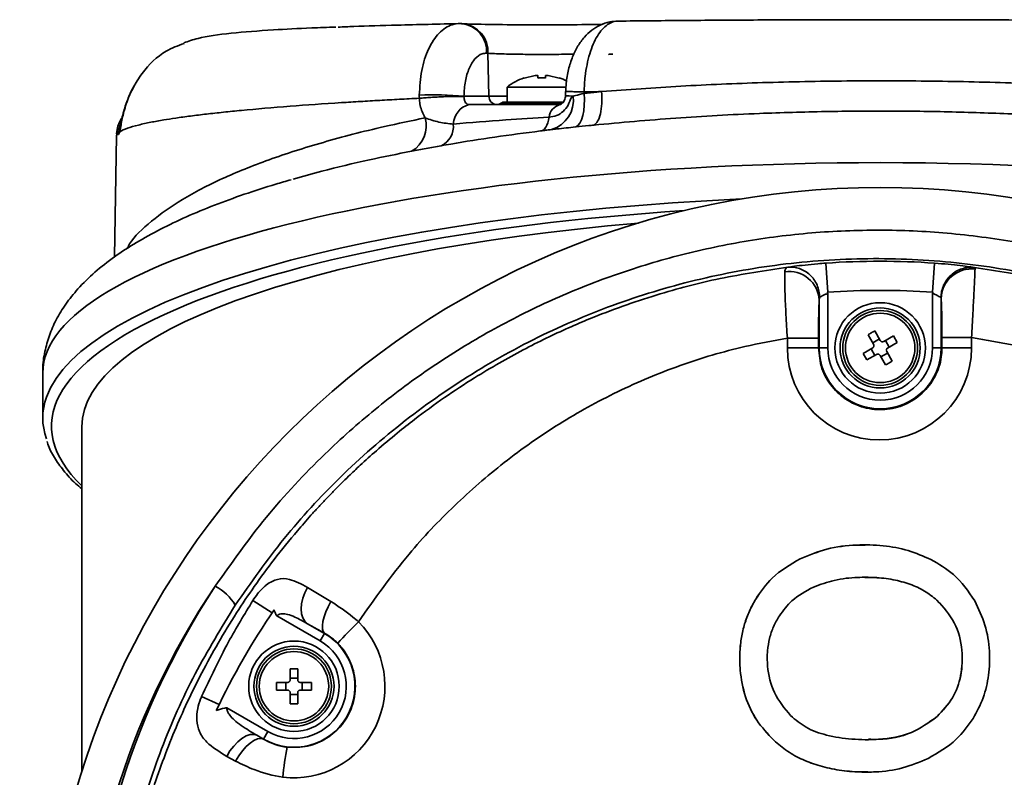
# Model space of a CAD drawing. Header units: millimetres. Extents: x 7 to 353, y 110 to 285.
# Tile 20 of 30: x 288.36 to 290.89, y 160.89 to 162.84. Entities that reach past the tile are written whole.
import ezdxf

# ---------------------------------------------------------------- set-up
doc = ezdxf.new("R2010")
doc.units = ezdxf.units.MM

msp = doc.modelspace()

# ---------------------------------------------------------------- linework, layer by layer
at = {"color": 7, "linetype": 'Continuous', "lineweight": 35}
for p, q in [((289.491759, 162.832531), (289.4953, 162.832478)), ((289.498642, 162.832326), (289.4953, 162.832478)), ((289.562857, 162.75619), (289.559515, 162.756342)), ((289.562857, 162.75619), (289.565366, 162.645549)), ((289.874442, 162.753307), (289.884286, 162.753923)), ((289.874442, 162.753307), (289.874442, 162.753831)), ((289.684871, 162.698521), (289.656529, 162.692346)), ((289.656529, 162.692346), (289.684871, 162.698521)), ((289.69158, 162.698521), (289.69158, 162.692346)), ((289.711258, 162.692346), (289.711258, 162.698521)), ((289.717966, 162.698521), (289.746309, 162.692346)), ((289.746309, 162.692346), (289.717966, 162.698521)), ((288.658591, 162.685135), (288.658725, 162.684873)), ((289.611973, 162.669021), (289.611973, 162.630482)), ((289.611973, 162.669021), (289.764405, 162.669021)), ((289.501009, 162.645549), (289.500949, 162.644485)), ((289.501009, 162.645549), (289.565366, 162.645549)), ((289.565366, 162.645549), (289.611973, 162.645549)), ((289.762975, 162.657527), (289.762596, 162.646091)), ((289.810837, 162.656302), (289.810711, 162.652613)), ((289.514503, 162.623773), (289.74789, 162.623773)), ((289.756376, 162.628245), (289.59824, 162.628245)), ((289.604949, 162.630482), (289.758548, 162.630482)), ((288.617582, 162.571652), (288.614039, 162.553738)), ((288.60575, 162.542996), (288.600307, 162.231162)), ((288.610828, 162.546874), (288.606876, 162.546874)), ((288.614039, 162.553738), (288.610828, 162.546874)), ((289.718137, 162.558369), (289.702458, 162.556552)), ((290.433185, 162.215046), (290.438547, 162.140048)), ((290.713838, 162.215046), (290.708476, 162.140048)), ((290.438766, 162.136992), (290.438766, 161.996548)), ((290.708258, 161.996548), (290.708258, 162.136992)), ((290.416412, 161.996548), (290.416412, 162.119749)), ((290.730611, 162.123557), (290.730611, 161.996548)), ((290.542546, 162.030505), (290.556717, 162.005959)), ((290.573759, 162.015798), (290.559587, 162.040344)), ((290.607468, 162.027514), (290.582923, 162.013343)), ((290.617307, 162.010472), (290.607468, 162.027514)), ((290.334345, 161.996548), (290.334345, 162.021432)), ((290.414631, 162.021394), (290.414631, 161.996548)), ((290.554401, 162.009971), (290.571443, 162.01981)), ((290.586934, 162.015659), (290.596773, 161.998617)), ((290.592762, 161.996301), (290.617307, 162.010472)), ((290.808907, 162.023623), (290.732717, 162.023623)), ((290.732717, 161.996548), (290.732717, 162.023623)), ((290.808907, 162.023623), (290.808907, 161.996548)), ((290.414631, 161.996548), (290.334345, 161.996548)), ((290.414631, 161.996548), (290.416412, 161.996548)), ((290.416412, 161.996548), (290.438766, 161.996548)), ((290.554262, 161.996795), (290.529716, 161.982624)), ((290.529716, 161.982624), (290.539555, 161.965582)), ((290.539555, 161.965582), (290.564101, 161.979754)), ((290.560089, 161.977437), (290.55025, 161.994479)), ((290.573265, 161.977298), (290.587436, 161.952753)), ((290.592622, 161.983125), (290.575581, 161.973286)), ((290.604478, 161.962592), (290.590306, 161.987137)), ((290.730611, 161.996548), (290.708258, 161.996548)), ((290.732717, 161.996548), (290.730611, 161.996548)), ((290.732717, 161.996548), (290.808907, 161.996548)), ((288.41564, 161.931893), (288.41564, 161.816142)), ((288.516267, 161.792992), (288.516267, 160.903631)), ((290.367708, 161.453161), (290.367649, 161.453161)), ((290.534245, 161.405366), (290.534186, 161.405366)), ((289.097953, 161.379281), (289.158193, 161.343014)), ((288.956861, 161.345271), (289.006467, 161.313468)), ((290.252973, 161.349285), (290.252914, 161.349285)), ((290.719768, 161.346275), (290.719709, 161.346275)), ((289.130375, 161.241149), (289.018713, 161.305617)), ((289.141909, 161.261125), (289.097776, 161.285782)), ((289.097776, 161.285782), (289.141552, 161.260507)), ((289.141552, 161.260507), (289.130375, 161.241149)), ((289.141909, 161.261125), (289.141552, 161.260507)), ((289.072841, 161.169345), (289.053163, 161.169345)), ((289.053163, 161.169345), (289.053163, 161.141002)), ((289.072841, 161.141002), (289.072841, 161.169345)), ((289.053163, 161.145635), (289.072841, 161.145635)), ((289.046455, 161.134294), (289.018112, 161.134294)), ((289.018112, 161.114616), (289.046455, 161.114616)), ((289.041823, 161.114616), (289.041823, 161.134294)), ((289.107892, 161.134294), (289.07955, 161.134294)), ((289.07955, 161.114616), (289.107892, 161.114616)), ((289.084182, 161.134294), (289.084182, 161.114616)), ((288.82509, 161.098182), (288.87042, 161.077622)), ((289.053163, 161.107908), (289.053163, 161.079565)), ((289.072841, 161.103275), (289.053163, 161.103275)), ((289.072841, 161.079565), (289.072841, 161.107908)), ((288.890045, 161.06872), (288.995629, 161.007762)), ((289.053163, 161.079565), (289.072841, 161.079565)), ((290.720362, 161.046317), (290.720304, 161.046317)), ((288.967537, 160.998169), (288.984315, 160.988165)), ((288.984452, 160.988403), (288.967537, 160.998169)), ((288.984315, 160.988165), (288.984452, 160.988403)), ((288.984452, 160.988403), (288.995629, 161.007762)), ((290.543196, 160.986809), (290.543255, 160.986809)), ((290.29935, 160.985147), (290.299291, 160.985147)), ((288.912686, 160.931392), (288.889908, 160.943788))]:
    msp.add_line(p, q, dxfattribs=at)
at = {"color": 7, "linetype": 'Continuous', "lineweight": 35, "flags": 128}
for points in [[(289.874442, 162.753831), (289.875672, 162.753843), (289.876901, 162.753854), (289.878131, 162.753866), (289.879362, 162.753877), (289.880592, 162.753889), (289.881823, 162.7539), (289.883054, 162.753912), (289.884286, 162.753923)], [(289.789026, 162.566069), (289.794625, 162.569648), (289.799646, 162.575849), (289.803933, 162.584482), (289.807353, 162.595278), (289.8098, 162.607902), (289.811199, 162.621962), (289.811506, 162.637021), (289.810711, 162.652613)], [(289.698115, 162.555865), (289.701823, 162.556428), (289.705352, 162.558201), (289.708654, 162.561161), (289.711684, 162.565268), (289.714401, 162.570465), (289.716766, 162.57668), (289.718748, 162.583829), (289.720319, 162.591814)], [(288.610828, 162.546874), (288.612478, 162.561573), (288.615478, 162.57215)], [(289.097953, 161.379281), (289.090895, 161.365508), (289.085639, 161.351267), (289.082391, 161.337114), (289.081277, 161.323604), (289.082342, 161.311267), (289.085543, 161.300586), (289.090756, 161.291978), (289.097776, 161.285782)], [(289.158193, 161.343014), (289.151121, 161.329606), (289.145178, 161.31617), (289.140588, 161.303215), (289.137525, 161.291228), (289.136104, 161.280662), (289.136378, 161.271917), (289.138338, 161.265321), (289.141909, 161.261125)], [(288.967537, 160.998169), (288.959425, 161.000531), (288.950004, 160.999933), (288.939672, 160.9964), (288.928866, 160.990083), (288.91804, 160.981246), (288.907652, 160.970264), (288.898141, 160.9576), (288.889908, 160.943788)], [(288.984315, 160.988165), (288.977395, 160.989851), (288.969138, 160.988652), (288.959886, 160.984617), (288.950023, 160.977915), (288.93996, 160.968824), (288.930115, 160.957722), (288.920896, 160.945069), (288.912686, 160.931392)]]:
    msp.add_lwpolyline(points, dxfattribs=at)
at = {"color": 7, "linetype": 'Continuous', "lineweight": 35}
for centre, radius in [((290.573512, 160.252362), 2.157871), ((290.573512, 161.996548), 0.116595), ((290.573512, 161.996548), 0.103179), ((290.573512, 161.996548), 0.09647), ((290.573512, 161.996548), 0.089445), ((289.063002, 161.124455), 0.116595), ((289.063002, 161.124455), 0.103179), ((289.063002, 161.124455), 0.09647), ((289.063002, 161.124455), 0.089445)]:
    msp.add_circle(centre, radius, dxfattribs=at)
for centre, radius, start, end in [((289.487042, 162.760365), 0.072584, 356.822856, 83.467307), ((289.490384, 162.760213), 0.072584, 356.822857, 83.467308), ((289.701419, 162.554453), 0.145349, 108.047821, 127.979872), ((289.701419, 162.554453), 0.145349, 63.538332, 71.960662), ((289.424362, 161.767187), 0.8817, 85.012882, 92.4969), ((289.586282, 162.644651), 0.020935, 177.539807, 265.734381), ((289.704255, 162.634957), 0.078751, 286.725086, 7.83931), ((289.76134, 162.089975), 0.556117, 87.843074, 89.870531), ((289.52738, 162.571488), 0.053847, 103.836025, 177.663416), ((289.584823, 162.646135), 0.022361, 270, 306.869898), ((289.604949, 162.619301), 0.011181, 90, 126.869898), ((289.75808, 162.58711), 0.038052, 105.531894, 172.900061), ((288.684111, 162.545508), 0.078265, 147.10963, 177.568126), ((289.328767, 162.568726), 0.075001, 299.886395, 16.143958), ((289.418661, 162.567685), 0.055243, 295.473953, 6.233961), ((290.573512, 160.252362), 1.967694, 85.910463, 94.089537), ((290.339068, 162.116014), 0.077435, 2.764476, 98.311833), ((290.808701, 162.122067), 0.078103, 83.127118, 178.907414), ((290.573512, 160.252362), 1.892505, 85.859937, 94.140063), ((290.571626, 161.996548), 0.237281, 180, 0), ((290.573512, 161.996548), 0.1571, 180, 0), ((290.573512, 161.996548), 0.134746, 180, 0), ((290.538786, 160.252362), 2.023703, 146.059527, 213.940473), ((288.802461, 161.26934), 0.126681, 30.423011, 63.0443), ((290.573512, 160.252362), 1.892505, 145.613766, 154.678223), ((289.061115, 161.124455), 0.236245, 263.471171, 44.63353), ((289.991393, 160.492336), 1.103543, 133.680593, 137.668462), ((289.063002, 161.124455), 0.1571, 240, 60), ((289.063002, 161.124455), 0.134746, 240, 60), ((289.834649, 160.81723), 0.803673, 169.225016, 174.823405)]:
    msp.add_arc(centre, radius, start, end, dxfattribs=at)
for centre, major_axis, ratio, start_param, end_param in [((289.701419, 162.835503), (0.238317, 0), 0.02618593, 3.66578516, 5.4371549), ((290.573512, 161.931893), (2.157871, 0), 0.25128914, 1.57079633, 3.14159265), ((290.573512, 161.931893), (2.157871, 0), 0.25128914, 0.71461919, 1.57079633), ((290.573512, 161.816142), (2.157871, 0), 0.26517252, 1.73712211, 3.047386), ((290.573512, 161.794543), (2.13551, 0), 0.26794919, 1.80895157, 2.58689574), ((290.573512, 161.792992), (2.057245, 0), 0.26794919, 1.87845432, 3.14159265), ((290.573512, 161.794543), (2.13551, 0), 0.26794919, 2.58689574, 3.41316323), ((290.573512, 161.816142), (2.157871, 0), 0.26517252, 3.047386, 3.23550101), ((290.587009, 160.252362), (2.063892, 0), 0.99998906, 2.56226036, 3.72092494)]:
    msp.add_ellipse(centre, major_axis=major_axis, ratio=ratio, start_param=start_param, end_param=end_param, dxfattribs=at)
for points, knots in [([(289.899647, 162.83872), (289.891917, 162.838482), (289.875516, 162.837977), (289.851814, 162.829584), (289.829674, 162.816095), (289.810444, 162.797829), (289.793831, 162.774891), (289.780037, 162.746911), (289.769881, 162.714425), (289.764295, 162.683833), (289.763521, 162.664606), (289.763236, 162.657521)], [0, 0, 0, 0, 0.09340351, 0.19814374, 0.30387983, 0.41077157, 0.52712298, 0.65257553, 0.78691434, 0.92148127, 1, 1, 1, 1]), ([(289.899161, 162.839016), (289.89916, 162.839016), (289.889584, 162.839504), (289.870143, 162.833271), (289.84399, 162.803352), (289.823721, 162.756301), (289.813168, 162.704322), (289.810999, 162.669828), (289.810835, 162.656302), (289.810835, 162.656302)], [0, 0, 0, 0, 0.000004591, 0.215332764, 0.430500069, 0.6460224, 0.861134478, 0.999995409, 1, 1, 1, 1]), ([(289.899161, 162.839016), (289.952388, 162.839569), (290.058821, 162.840676), (290.226616, 162.841798), (290.39853, 162.842508), (290.592416, 162.842765), (290.805072, 162.842392), (291.033532, 162.841259), (291.178683, 162.839865), (291.25122, 162.839168)], [0, 0, 0, 0, 0.123708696, 0.247366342, 0.373457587, 0.499440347, 0.666222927, 0.833201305, 1, 1, 1, 1]), ([(289.170554, 162.823531), (289.149646, 162.822783), (289.091202, 162.820692), (288.999115, 162.81612), (288.898932, 162.808299), (288.820714, 162.797753), (288.790579, 162.787033), (288.779084, 162.782944)], [0, 0, 0, 0, 0.11362855, 0.31762392, 0.58125627, 0.84026881, 1, 1, 1, 1]), ([(289.17699, 162.823595), (289.190252, 162.82411), (289.235617, 162.825872), (289.337948, 162.828953), (289.43633, 162.831242), (289.491757, 162.832531)], [0, 0, 0, 0, 0.15281038, 0.52270435, 1, 1, 1, 1]), ([(289.38595, 162.64805), (289.387254, 162.669797), (289.389858, 162.713249), (289.408559, 162.769486), (289.435965, 162.81113), (289.465509, 162.830228), (289.484718, 162.832807), (289.491771, 162.83253), (289.491772, 162.83253)], [0, 0, 0, 0, 0.21789327, 0.43537159, 0.65333324, 0.87305674, 0.99999554, 1, 1, 1, 1]), ([(288.779699, 162.781527), (288.763919, 162.775654), (288.721787, 162.759974), (288.683053, 162.721157), (288.663118, 162.691425), (288.658725, 162.684873)], [0, 0, 0, 0, 0.3182744, 0.84977469, 1, 1, 1, 1]), ([(289.559515, 162.756342), (289.555661, 162.756075), (289.545143, 162.755347), (289.528895, 162.74344), (289.513719, 162.718587), (289.503291, 162.684754), (289.50177, 162.658618), (289.501009, 162.645549)], [0, 0, 0, 0, 0.12744583, 0.34791756, 0.56599041, 0.78297711, 1, 1, 1, 1]), ([(289.784495, 162.754083), (289.778022, 162.753903), (289.756883, 162.753315), (289.712218, 162.75299), (289.65815, 162.753176), (289.608575, 162.75409), (289.578136, 162.755232), (289.565767, 162.756008), (289.562857, 162.75619)], [0, 0, 0, 0, 0.09296925, 0.3036109, 0.51413667, 0.72463808, 0.93521718, 1, 1, 1, 1]), ([(289.69158, 162.698521), (289.691507, 162.698599), (289.691361, 162.698754), (289.690218, 162.698852), (289.688537, 162.698833), (289.68665, 162.698711), (289.685392, 162.698577), (289.684871, 162.698521)], [0, 0, 0, 0, 0.21361365, 0.42729606, 0.63945843, 0.85095919, 1, 1, 1, 1]), ([(289.69158, 162.692346), (289.694859, 162.692493), (289.701419, 162.692788), (289.707978, 162.692493), (289.711258, 162.692346)], [0, 0, 0, 0, 0.499999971, 1, 1, 1, 1]), ([(289.717966, 162.698521), (289.717218, 162.698599), (289.715721, 162.698754), (289.713717, 162.698852), (289.712204, 162.698833), (289.71138, 162.698711), (289.711293, 162.698577), (289.711258, 162.698521)], [0, 0, 0, 0, 0.21361367, 0.42729609, 0.63945848, 0.85095926, 1, 1, 1, 1]), ([(288.658725, 162.684873), (288.652586, 162.674078), (288.638894, 162.649999), (288.625379, 162.611004), (288.617685, 162.575778), (288.61507, 162.559061), (288.614046, 162.553738), (288.614046, 162.553738)], [0, 0, 0, 0, 0.23172773, 0.5169041, 0.78350805, 0.99999163, 1, 1, 1, 1]), ([(288.65491, 162.678054), (288.652097, 162.67349), (288.643257, 162.659147), (288.633064, 162.634341), (288.624511, 162.607979), (288.619723, 162.588235), (288.617376, 162.577191), (288.61622, 162.572031), (288.6162, 162.571953), (288.616193, 162.571928)], [0, 0, 0, 0, 0.11479578, 0.36074837, 0.57997802, 0.75215425, 0.88662184, 0.96320756, 1, 1, 1, 1]), ([(289.855699, 162.657537), (289.923328, 162.662431), (290.058589, 162.67222), (290.27112, 162.68117), (290.487934, 162.685547), (290.70685, 162.685045), (290.903292, 162.680449), (291.075516, 162.673226), (291.174568, 162.667527), (291.223357, 162.664326), (291.223358, 162.664326)], [0, 0, 0, 0, 0.15424312, 0.30849333, 0.46470876, 0.62141586, 0.77763286, 0.88881739, 0.99999904, 1, 1, 1, 1]), ([(289.386089, 162.640067), (289.368822, 162.6392), (289.334114, 162.637458), (289.283541, 162.634705), (289.233844, 162.631834), (289.154122, 162.626917), (289.047061, 162.619401), (288.957576, 162.611728), (288.903948, 162.606488), (288.88118, 162.604156), (288.858984, 162.60177), (288.837401, 162.59933), (288.816476, 162.596834), (288.796254, 162.594284), (288.776779, 162.591678), (288.753213, 162.588325), (288.724682, 162.583848), (288.691774, 162.577885), (288.659785, 162.570817), (288.631088, 162.562646), (288.619944, 162.556807), (288.614035, 162.553711)], [0, 0, 0, 0, 0.03998945, 0.08038267, 0.12117982, 0.16238105, 0.28316644, 0.41255857, 0.43899971, 0.46577357, 0.4928802, 0.52031962, 0.54809188, 0.57619702, 0.60463505, 0.63340603, 0.6850779, 0.74757266, 0.82089084, 0.90503305, 1, 1, 1, 1]), ([(289.38609, 162.640076), (289.38609, 162.640076), (289.385982, 162.642734), (289.385966, 162.645392), (289.38595, 162.64805)], [0, 0, 0, 0, 0.00016791, 1, 1, 1, 1]), ([(289.38609, 162.640076), (289.39069, 162.640493), (289.399888, 162.641326), (289.415745, 162.642443), (289.432238, 162.643398), (289.448818, 162.644142), (289.464712, 162.644644), (289.479149, 162.644877), (289.491757, 162.644853), (289.497883, 162.644607), (289.500946, 162.644485)], [0, 0, 0, 0, 0.12499999, 0.24999999, 0.37499999, 0.49999998, 0.62499999, 0.74999999, 0.87499999, 1, 1, 1, 1]), ([(289.40081, 162.589581), (289.399911, 162.591186), (289.393809, 162.602079), (289.387968, 162.619242), (289.386519, 162.635315), (289.386091, 162.640067)], [0, 0, 0, 0, 0.1085241, 0.736418, 1, 1, 1, 1]), ([(289.500946, 162.644485), (289.501085, 162.6421), (289.501295, 162.638479), (289.502791, 162.633061), (289.505166, 162.628374), (289.509243, 162.624544), (289.512759, 162.624029), (289.514503, 162.623773)], [0, 0, 0, 0, 0.20605329, 0.31288966, 0.54204854, 0.77289479, 1, 1, 1, 1]), ([(289.720319, 162.591814), (289.726897, 162.592587), (289.740057, 162.594133), (289.757355, 162.605596), (289.770815, 162.621682), (289.775293, 162.639435), (289.780898, 162.644467), (289.78227, 162.645699)], [0, 0, 0, 0, 0.230207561, 0.460499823, 0.688857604, 0.923839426, 1, 1, 1, 1]), ([(289.762486, 162.646177), (289.762381, 162.64441), (289.762142, 162.640416), (289.760127, 162.634664), (289.757003, 162.629454), (289.752709, 162.62529), (289.74908, 162.623778), (289.748434, 162.623861), (289.748146, 162.623899)], [0, 0, 0, 0, 0.09666136, 0.21853468, 0.35794029, 0.5193524, 0.78583089, 1, 1, 1, 1]), ([(289.76341, 162.657511), (289.763332, 162.657528), (289.763111, 162.657579), (289.766606, 162.657532), (289.773423, 162.657382), (289.783467, 162.657116), (289.795951, 162.656758), (289.805874, 162.656454), (289.810835, 162.656302)], [0, 0, 0, 0, 0.09903606, 0.27922885, 0.45942163, 0.63961442, 0.81980721, 1, 1, 1, 1]), ([(289.78227, 162.645699), (289.784256, 162.646178), (289.792358, 162.648134), (289.802816, 162.650687), (289.810711, 162.652613)], [0, 0, 0, 0, 0.24510933, 1, 1, 1, 1]), ([(289.810711, 162.652613), (289.821662, 162.653839), (289.836608, 162.655511), (289.851672, 162.657109), (289.855698, 162.657536)], [0, 0, 0, 0, 0.73269754, 1, 1, 1, 1]), ([(289.855697, 162.657536), (289.844722, 162.657241), (289.829721, 162.656837), (289.814833, 162.656415), (289.810836, 162.656302)], [0, 0, 0, 0, 0.7315556, 1, 1, 1, 1]), ([(288.606876, 162.546874), (288.607662, 162.557288), (288.608719, 162.571282), (288.616966, 162.582184), (288.619076, 162.584973)], [0, 0, 0, 0, 0.74418563, 1, 1, 1, 1]), ([(288.633098, 162.252635), (288.635112, 162.256666), (288.64708, 162.280627), (288.693457, 162.323333), (288.771727, 162.379815), (288.873786, 162.432939), (288.995651, 162.4822), (289.13568, 162.527114), (289.272542, 162.562792), (289.365413, 162.582188), (289.40081, 162.589581)], [0, 0, 0, 0, 0.0301298, 0.17912953, 0.32856693, 0.47754986, 0.62193211, 0.76673432, 0.91109387, 1, 1, 1, 1]), ([(289.40081, 162.589581), (289.412654, 162.585511), (289.436372, 162.577362), (289.461166, 162.574911), (289.473578, 162.573684)], [0, 0, 0, 0, 0.49939087, 1, 1, 1, 1]), ([(289.473578, 162.573684), (289.518203, 162.577406), (289.597998, 162.584061), (289.682899, 162.589442), (289.720319, 162.591814)], [0, 0, 0, 0, 0.55924452, 1, 1, 1, 1]), ([(291.2423, 162.577593), (291.191755, 162.581846), (291.09033, 162.59038), (290.931909, 162.599337), (290.769098, 162.605277), (290.601693, 162.607695), (290.432063, 162.606494), (290.245793, 162.600964), (290.044467, 162.590199), (289.905351, 162.577384), (289.835358, 162.570937)], [0, 0, 0, 0, 0.11103657, 0.22281085, 0.33793095, 0.45384852, 0.57227739, 0.69157452, 0.84482182, 1, 1, 1, 1]), ([(289.726918, 162.559537), (289.721447, 162.558901), (289.715487, 162.558207), (289.709001, 162.557321), (289.708467, 162.557248)], [0, 0, 0, 0, 0.91770251, 1, 1, 1, 1]), ([(289.789026, 162.566069), (289.772379, 162.564345), (289.750468, 162.562077), (289.731479, 162.560029), (289.726918, 162.559537)], [0, 0, 0, 0, 0.75980956, 1, 1, 1, 1]), ([(289.835358, 162.570937), (289.831211, 162.570514), (289.815699, 162.568934), (289.800305, 162.567281), (289.789026, 162.566069)], [0, 0, 0, 0, 0.267297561, 1, 1, 1, 1]), ([(288.606877, 162.546873), (288.606674, 162.546491), (288.606265, 162.545722), (288.605992, 162.544563), (288.605584, 162.54365), (288.60589, 162.543127), (288.605968, 162.542993)], [0, 0, 0, 0, 0.29551851, 0.59422715, 0.89612601, 1, 1, 1, 1]), ([(288.606878, 162.546874), (288.606878, 162.546874), (288.606207, 162.547425), (288.606844, 162.547948), (288.60748, 162.548471)], [0, 0, 0, 0, 0.00002156, 1, 1, 1, 1]), ([(289.698115, 162.555865), (289.658795, 162.550744), (289.579955, 162.540476), (289.495917, 162.527094), (289.450805, 162.519267), (289.442421, 162.517812)], [0, 0, 0, 0, 0.44753231, 0.89732403, 1, 1, 1, 1]), ([(289.442421, 162.517812), (289.429394, 162.515486), (289.403349, 162.510836), (289.378539, 162.506078), (289.366138, 162.5037)], [0, 0, 0, 0, 0.5001713, 1, 1, 1, 1]), ([(289.366138, 162.5037), (289.329579, 162.496368), (289.248998, 162.480207), (289.146713, 162.455963), (289.085293, 162.438209), (289.060937, 162.431169)], [0, 0, 0, 0, 0.33384929, 0.7358459, 1, 1, 1, 1]), ([(289.055436, 162.430012), (289.042302, 162.42631), (289.000044, 162.414399), (288.933922, 162.392621), (288.856868, 162.364638), (288.784959, 162.334734), (288.717956, 162.302848), (288.656119, 162.268697), (288.59967, 162.231945), (288.549218, 162.192326), (288.507508, 162.151579), (288.474592, 162.110596), (288.449973, 162.070478), (288.431773, 162.029559), (288.420232, 161.986704), (288.415004, 161.953812), (288.416063, 161.935282), (288.416248, 161.932038)], [0, 0, 0, 0, 0.03480307, 0.11198223, 0.18988074, 0.26861295, 0.34830645, 0.4290747, 0.51092962, 0.59355467, 0.67528983, 0.74374088, 0.80762202, 0.86784962, 0.92560665, 0.98697709, 1, 1, 1, 1]), ([(288.859886, 161.382259), (288.902504, 161.442487), (288.988253, 161.563668), (289.129241, 161.713967), (289.270617, 161.840062), (289.410168, 161.944526), (289.559114, 162.03735), (289.715255, 162.116919), (289.875869, 162.18217), (290.04116, 162.233758), (290.21157, 162.271388), (290.385658, 162.294482), (290.560683, 162.302525), (290.737109, 162.295647), (290.914035, 162.273248), (291.088643, 162.235422), (291.258062, 162.182904), (291.422877, 162.115922), (291.583119, 162.03377), (291.733111, 161.939275), (291.870857, 161.835085), (291.997212, 161.721851), (292.115924, 161.597575), (292.186555, 161.505682), (292.221871, 161.459735)], [0, 0, 0, 0, 0.0553093, 0.11128353, 0.15486558, 0.19844848, 0.24329866, 0.28814963, 0.33185721, 0.37556528, 0.42048483, 0.46540466, 0.51007516, 0.55474565, 0.60069525, 0.64664451, 0.69141963, 0.73619419, 0.78230088, 0.82840667, 0.87071021, 0.91301301, 0.95650694, 1, 1, 1, 1]), ([(290.638074, 158.285728), (290.631716, 158.28553), (290.618933, 158.285133), (290.599647, 158.284772), (290.541847, 158.284221), (290.447789, 158.287026), (290.32099, 158.299297), (290.203062, 158.318248), (290.094811, 158.342208), (289.99627, 158.36969), (289.90735, 158.399331), (289.827828, 158.42992), (289.754665, 158.461574), (289.685546, 158.494747), (289.618355, 158.530275), (289.553681, 158.567709), (289.491541, 158.60687), (289.406049, 158.665274), (289.301863, 158.746063), (289.189329, 158.849159), (289.09216, 158.952458), (289.008024, 159.055041), (288.932155, 159.161308), (288.864625, 159.2704), (288.805344, 159.38162), (288.748931, 159.505849), (288.697919, 159.643748), (288.655313, 159.795475), (288.625291, 159.948082), (288.607567, 160.10047), (288.602135, 160.241711), (288.606121, 160.372944), (288.617472, 160.495795), (288.634525, 160.604234), (288.654226, 160.697412), (288.673889, 160.774856), (288.697133, 160.85284), (288.724094, 160.931179), (288.754326, 161.008213), (288.78798, 161.08438), (288.825315, 161.160088), (288.867526, 161.237005), (288.912824, 161.311326), (288.961088, 161.383184), (289.013168, 161.453972), (289.056718, 161.507783), (289.088964, 161.545206), (289.106804, 161.565353), (289.125321, 161.585691), (289.144531, 161.606199), (289.164447, 161.626857), (289.184246, 161.646795), (289.207295, 161.66936), (289.237203, 161.697653), (289.278782, 161.735084), (289.325506, 161.774501), (289.383711, 161.820465), (289.449701, 161.868564), (289.522734, 161.916628), (289.590638, 161.957298), (289.652296, 161.99122), (289.711835, 162.021327), (289.769022, 162.047913), (289.862448, 162.08789), (289.991806, 162.133831), (290.162515, 162.178943), (290.276857, 162.195819), (290.335203, 162.20443)], [0, 0, 0, 0, 0.00317578, 0.00638585, 0.0096302, 0.03203613, 0.05332513, 0.07319011, 0.09163069, 0.10864654, 0.12423737, 0.13840288, 0.15116292, 0.16401722, 0.17665839, 0.18908639, 0.20130122, 0.21330286, 0.24074225, 0.26699771, 0.28936148, 0.31142977, 0.33311925, 0.35442999, 0.37536207, 0.39591561, 0.422409, 0.44857443, 0.47438769, 0.49984921, 0.52495941, 0.54476056, 0.56524538, 0.58641624, 0.59945051, 0.612733, 0.6262641, 0.64004415, 0.65407348, 0.66756915, 0.68162218, 0.69623269, 0.71140074, 0.72511454, 0.7395021, 0.75533957, 0.75972747, 0.76421483, 0.76880164, 0.77348789, 0.77827358, 0.7831587, 0.78754667, 0.79441341, 0.80375859, 0.81553802, 0.82499571, 0.84086652, 0.85638129, 0.86872259, 0.88045307, 0.89157287, 0.90208212, 0.91198096, 0.94236708, 0.97059118, 1, 1, 1, 1]), ([(292.152643, 161.425064), (292.10682, 161.482995), (292.015024, 161.599046), (291.854715, 161.751425), (291.6773, 161.888559), (291.481825, 162.005442), (291.271228, 162.100463), (291.052043, 162.17029), (290.827037, 162.213512), (290.599275, 162.23075), (290.372954, 162.221996), (290.150945, 162.187277), (289.935708, 162.128483), (289.728237, 162.04602), (289.531424, 161.940056), (289.347244, 161.812691), (289.181455, 161.667433), (289.03407, 161.508191), (288.952489, 161.391722), (288.9117, 161.333489)], [0, 0, 0, 0, 0.0574531, 0.11509155, 0.17255444, 0.23330371, 0.29425709, 0.35501501, 0.4154519, 0.47607936, 0.53651822, 0.59545817, 0.65457342, 0.71350869, 0.77212325, 0.83091729, 0.88952217, 0.94476238, 1, 1, 1, 1]), ([(290.327874, 162.192636), (290.328411, 162.196094), (290.329338, 162.202065), (290.333215, 162.204037), (290.335204, 162.204424), (290.335204, 162.204424)], [0, 0, 0, 0, 0.579173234, 0.999977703, 1, 1, 1, 1]), ([(290.335202, 162.20443), (290.340506, 162.20525), (290.351184, 162.206902), (290.379271, 162.210309), (290.407861, 162.21313), (290.426398, 162.214532), (290.433185, 162.215046)], [0, 0, 0, 0, 0.27499426, 0.55361861, 0.83657464, 1, 1, 1, 1]), ([(290.417858, 162.126753), (290.417432, 162.132216), (290.416578, 162.143141), (290.411287, 162.158809), (290.403306, 162.173074), (290.392694, 162.185304), (290.379992, 162.194984), (290.365746, 162.201607), (290.350548, 162.205194), (290.340318, 162.204685), (290.335203, 162.20443)], [0, 0, 0, 0, 0.1250001, 0.25000018, 0.37500022, 0.50000024, 0.62500022, 0.75000018, 0.8750001, 1, 1, 1, 1]), ([(290.713838, 162.215046), (290.725655, 162.214117), (290.749193, 162.212266), (290.780377, 162.208851), (290.805022, 162.205607), (290.812494, 162.204294), (290.816206, 162.203641)], [0, 0, 0, 0, 0.25364682, 0.50521591, 0.75414628, 1, 1, 1, 1]), ([(290.816204, 162.203641), (290.81083, 162.203949), (290.80008, 162.204566), (290.784127, 162.201083), (290.769198, 162.194517), (290.755922, 162.184846), (290.744876, 162.172582), (290.73663, 162.158247), (290.731241, 162.142482), (290.73048, 162.131485), (290.7301, 162.125986)], [0, 0, 0, 0, 0.12499994, 0.2499999, 0.37499987, 0.49999986, 0.62499987, 0.74999989, 0.87499994, 1, 1, 1, 1]), ([(290.334345, 162.021394), (290.334345, 162.021395), (290.332968, 162.041955), (290.330511, 162.083537), (290.328207, 162.138217), (290.327459, 162.174778), (290.327762, 162.187826), (290.327874, 162.192636)], [0, 0, 0, 0, 0.00000606, 0.27900116, 0.5588497, 0.8373692, 1, 1, 1, 1]), ([(290.818047, 162.199609), (290.81782, 162.193519), (290.817368, 162.181351), (290.815365, 162.140052), (290.812519, 162.086332), (290.810147, 162.044683), (290.808907, 162.023602), (290.808907, 162.023601)], [0, 0, 0, 0, 0.246814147, 0.493047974, 0.740518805, 0.999994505, 1, 1, 1, 1]), ([(290.816204, 162.203641), (290.874765, 162.194801), (290.984594, 162.178222), (291.104044, 162.146512), (291.176606, 162.123867), (291.210334, 162.112632), (291.242426, 162.101312), (291.2729, 162.089979), (291.301772, 162.078707), (291.363312, 162.053586), (291.455244, 162.01138), (291.573599, 161.94672), (291.683803, 161.876475), (291.785799, 161.801651), (291.879685, 161.723238), (291.970154, 161.637571), (292.057737, 161.54422), (292.112572, 161.474713), (292.139872, 161.44011)], [0, 0, 0, 0, 0.11316368, 0.21223365, 0.23585606, 0.25851103, 0.28019856, 0.30091867, 0.32067139, 0.33945672, 0.42800607, 0.51389256, 0.5971164, 0.67767783, 0.75557708, 0.83081435, 0.91577175, 1, 1, 1, 1]), ([(290.816204, 162.203634), (290.816204, 162.203634), (290.817518, 162.203274), (290.817782, 162.201441), (290.818047, 162.199609)], [0, 0, 0, 0, 0.00003961, 1, 1, 1, 1]), ([(290.438766, 162.136992), (290.437312, 162.136497), (290.433286, 162.135124), (290.427219, 162.132411), (290.421302, 162.129169), (290.418997, 162.127552), (290.417858, 162.126753)], [0, 0, 0, 0, 0.15965239, 0.44233556, 0.7245132, 1, 1, 1, 1]), ([(290.436883, 162.139928), (290.437464, 162.139025), (290.438094, 162.138047), (290.438718, 162.137067), (290.438766, 162.136992)], [0, 0, 0, 0, 0.92414961, 1, 1, 1, 1]), ([(290.708258, 162.136992), (290.708305, 162.137067), (290.70893, 162.138047), (290.709559, 162.139025), (290.710141, 162.139928)], [0, 0, 0, 0, 0.07585039, 1, 1, 1, 1]), ([(290.7301, 162.125986), (290.729349, 162.126595), (290.728582, 162.127217), (290.725943, 162.128951), (290.722487, 162.131009), (290.715898, 162.134282), (290.71079, 162.136094), (290.708258, 162.136992)], [0, 0, 0, 0, 0.23928958, 0.24418381, 0.49625685, 0.75018599, 1, 1, 1, 1]), ([(290.416412, 162.119749), (290.416247, 162.116996), (290.4158, 162.109519), (290.415199, 162.088536), (290.414722, 162.057086), (290.414662, 162.03329), (290.414631, 162.021394)], [0, 0, 0, 0, 0.16198088, 0.43990117, 0.71999045, 1, 1, 1, 1]), ([(290.417859, 162.126747), (290.417684, 162.126566), (290.417292, 162.12616), (290.416587, 162.124125), (290.416488, 162.121648), (290.416412, 162.119749)], [0, 0, 0, 0, 0.157739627, 0.354160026, 1, 1, 1, 1]), ([(290.730611, 162.123557), (290.73058, 162.124195), (290.730525, 162.125302), (290.730226, 162.125778), (290.7301, 162.125979)], [0, 0, 0, 0, 0.57753114, 1, 1, 1, 1]), ([(290.732717, 162.023623), (290.732685, 162.035648), (290.732622, 162.059146), (290.732145, 162.089652), (290.731468, 162.113109), (290.730897, 162.120074), (290.730611, 162.123557)], [0, 0, 0, 0, 0.259723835, 0.507525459, 0.753729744, 1, 1, 1, 1]), ([(290.559587, 162.040344), (290.556705, 162.038777), (290.550939, 162.035645), (290.545343, 162.032218), (290.542546, 162.030505)], [0, 0, 0, 0, 0.499999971, 1, 1, 1, 1]), ([(290.334342, 162.021432), (290.297768, 162.014816), (290.204169, 161.997884), (290.056802, 161.953828), (289.896399, 161.886742), (289.744454, 161.802646), (289.603676, 161.703915), (289.474458, 161.591353), (289.345876, 161.456037), (289.271148, 161.349944), (289.22923, 161.290432)], [0, 0, 0, 0, 0.08174079, 0.2091924, 0.33742676, 0.46360734, 0.59050124, 0.71494455, 0.84010238, 1, 1, 1, 1]), ([(290.554262, 161.996795), (290.554873, 161.997232), (290.556097, 161.998107), (290.557261, 162.000098), (290.557731, 162.002311), (290.557501, 162.004357), (290.556946, 162.00549), (290.556717, 162.005959)], [0, 0, 0, 0, 0.21361367, 0.42729609, 0.63945848, 0.85095926, 1, 1, 1, 1]), ([(290.573759, 162.015798), (290.574196, 162.015186), (290.57507, 162.013963), (290.577062, 162.012799), (290.579275, 162.012329), (290.581321, 162.012559), (290.582454, 162.013113), (290.582923, 162.013343)], [0, 0, 0, 0, 0.21361365, 0.42729606, 0.63945843, 0.85095919, 1, 1, 1, 1]), ([(291.984217, 161.343125), (291.935736, 161.401481), (291.837477, 161.519753), (291.661953, 161.67209), (291.467912, 161.803009), (291.258369, 161.906295), (291.037988, 161.983663), (290.885303, 162.010297), (290.808908, 162.023623)], [0, 0, 0, 0, 0.16325698, 0.33087772, 0.49872731, 0.66644347, 0.83310683, 1, 1, 1, 1]), ([(290.414631, 161.996548), (290.416387, 161.978677), (290.419899, 161.942934), (290.447277, 161.895356), (290.487605, 161.859166), (290.53799, 161.838439), (290.592335, 161.835534), (290.644606, 161.8508), (290.688911, 161.882533), (290.720034, 161.927087), (290.731776, 161.967596), (290.732536, 161.990972), (290.732717, 161.996548)], [0, 0, 0, 0, 0.107254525, 0.2145119, 0.321818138, 0.429202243, 0.536659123, 0.644151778, 0.751627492, 0.859040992, 0.966374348, 1, 1, 1, 1]), ([(290.573265, 161.977298), (290.572827, 161.97791), (290.571953, 161.979133), (290.569961, 161.980297), (290.567749, 161.980767), (290.565703, 161.980537), (290.564569, 161.979983), (290.564101, 161.979754)], [0, 0, 0, 0, 0.213613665, 0.427296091, 0.639458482, 0.850959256, 1, 1, 1, 1]), ([(290.592762, 161.996301), (290.59215, 161.995864), (290.590927, 161.994989), (290.589763, 161.992998), (290.589293, 161.990785), (290.589523, 161.988739), (290.590077, 161.987606), (290.590306, 161.987137)], [0, 0, 0, 0, 0.213613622, 0.427296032, 0.639458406, 0.850959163, 1, 1, 1, 1]), ([(290.587436, 161.952753), (290.590319, 161.954319), (290.596085, 161.957451), (290.60168, 161.960878), (290.604478, 161.962592)], [0, 0, 0, 0, 0.50000004, 1, 1, 1, 1]), ([(288.426827, 161.75515), (288.427428, 161.752957), (288.431244, 161.739051), (288.444945, 161.713979), (288.468658, 161.680052), (288.492674, 161.653062), (288.510873, 161.637685), (288.516267, 161.633127)], [0, 0, 0, 0, 0.05079534, 0.32211636, 0.59898569, 0.88115519, 1, 1, 1, 1]), ([(290.703971, 161.451385), (290.684725, 161.459746), (290.645468, 161.4768), (290.580264, 161.488278), (290.509876, 161.489986), (290.436689, 161.481297), (290.390242, 161.462368), (290.367649, 161.453161)], [0, 0, 0, 0, 0.1810016, 0.36919017, 0.5677756, 0.78976708, 1, 1, 1, 1]), ([(290.534692, 161.487759), (290.527332, 161.488066), (290.494331, 161.489443), (290.436733, 161.480857), (290.390295, 161.462224), (290.367708, 161.453161)], [0, 0, 0, 0, 0.12847981, 0.57609465, 1, 1, 1, 1]), ([(290.367649, 161.453161), (290.341907, 161.438219), (290.29611, 161.411637), (290.266069, 161.368274), (290.252914, 161.349285)], [0, 0, 0, 0, 0.56210074, 1, 1, 1, 1]), ([(290.367708, 161.453161), (290.341965, 161.438219), (290.296168, 161.411637), (290.266127, 161.368274), (290.252973, 161.349285)], [0, 0, 0, 0, 0.56210074, 1, 1, 1, 1]), ([(290.817146, 161.344792), (290.800611, 161.369018), (290.770595, 161.412997), (290.72462, 161.439487), (290.703971, 161.451385)], [0, 0, 0, 0, 0.55084565, 1, 1, 1, 1]), ([(288.956861, 161.345271), (288.960947, 161.351309), (288.97096, 161.366106), (288.983662, 161.378994), (289.000771, 161.392692), (289.021611, 161.402752), (289.055674, 161.402106), (289.082191, 161.387791), (289.097953, 161.379281)], [0, 0, 0, 0, 0.09889975, 0.24234707, 0.26437348, 0.46356864, 0.68113773, 1, 1, 1, 1]), ([(290.719709, 161.346275), (290.709361, 161.354585), (290.688205, 161.371574), (290.649581, 161.388851), (290.605994, 161.400441), (290.560799, 161.405407), (290.509905, 161.405637), (290.456333, 161.400248), (290.419411, 161.386611), (290.40178, 161.3801)], [0, 0, 0, 0, 0.11855194, 0.24235952, 0.37565552, 0.52180435, 0.64835963, 0.83207991, 1, 1, 1, 1]), ([(290.719768, 161.346275), (290.709419, 161.354583), (290.688263, 161.371568), (290.64964, 161.38888), (290.606049, 161.400319), (290.566834, 161.40515), (290.542384, 161.404952), (290.534241, 161.404886)], [0, 0, 0, 0, 0.199321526, 0.40747937, 0.63159009, 0.877310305, 1, 1, 1, 1]), ([(290.40178, 161.3801), (290.382033, 161.369612), (290.347279, 161.351153), (290.323918, 161.319693), (290.313831, 161.306108)], [0, 0, 0, 0, 0.56818778, 1, 1, 1, 1]), ([(288.82509, 161.098182), (288.84727, 161.145501), (288.88695, 161.230154), (288.935464, 161.310039), (288.956861, 161.345271)], [0, 0, 0, 0, 0.55896207, 1, 1, 1, 1]), ([(289.158193, 161.343014), (289.177366, 161.330438), (289.201724, 161.314462), (289.224485, 161.294697), (289.229245, 161.29042), (289.229245, 161.29042)], [0, 0, 0, 0, 0.78714464, 0.99998513, 1, 1, 1, 1]), ([(290.252914, 161.349285), (290.247174, 161.338986), (290.235714, 161.318424), (290.223576, 161.28503), (290.215348, 161.250096), (290.211092, 161.210198), (290.211951, 161.158609), (290.223707, 161.09777), (290.252785, 161.03478), (290.283694, 161.001793), (290.299291, 160.985147)], [0, 0, 0, 0, 0.08933911, 0.17838555, 0.2685199, 0.36108436, 0.48210337, 0.65880007, 0.82782669, 1, 1, 1, 1]), ([(290.252973, 161.349285), (290.247233, 161.338986), (290.235772, 161.318424), (290.223634, 161.28503), (290.215407, 161.250096), (290.211151, 161.210198), (290.21201, 161.158609), (290.223766, 161.09777), (290.252843, 161.03478), (290.283753, 161.001793), (290.29935, 160.985147)], [0, 0, 0, 0, 0.08933911, 0.17838555, 0.2685199, 0.36108436, 0.48210337, 0.65880007, 0.82782669, 1, 1, 1, 1]), ([(290.720304, 161.046317), (290.734655, 161.061724), (290.76297, 161.092121), (290.784312, 161.153089), (290.787182, 161.219894), (290.769899, 161.291135), (290.736444, 161.327889), (290.719709, 161.346275)], [0, 0, 0, 0, 0.18647471, 0.36793233, 0.56194457, 0.78087621, 1, 1, 1, 1]), ([(290.720362, 161.046317), (290.734713, 161.061724), (290.763029, 161.092121), (290.78437, 161.153089), (290.78724, 161.219894), (290.769958, 161.291135), (290.736503, 161.327889), (290.719768, 161.346275)], [0, 0, 0, 0, 0.18647471, 0.36793233, 0.56194457, 0.78087621, 1, 1, 1, 1]), ([(290.813059, 161.041406), (290.822484, 161.058883), (290.841464, 161.094081), (290.854693, 161.153746), (290.856854, 161.217128), (290.846619, 161.283137), (290.826974, 161.324232), (290.817146, 161.344792)], [0, 0, 0, 0, 0.18704889, 0.37671419, 0.57111801, 0.78543643, 1, 1, 1, 1]), ([(288.9117, 161.333489), (288.876019, 161.275253), (288.803489, 161.156875), (288.718425, 160.963876), (288.652201, 160.761029), (288.60801, 160.55061), (288.587368, 160.335299), (288.590206, 160.117932), (288.616857, 159.899818), (288.668739, 159.68402), (288.745278, 159.473799), (288.828875, 159.303054), (288.889946, 159.205856), (288.9117, 159.171235)], [0, 0, 0, 0, 0.090094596, 0.183136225, 0.27646306, 0.369494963, 0.463864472, 0.558543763, 0.652913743, 0.750493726, 0.848413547, 0.946006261, 1, 1, 1, 1]), ([(289.018713, 161.305617), (289.01867, 161.305694), (289.017871, 161.307133), (289.016388, 161.309972), (289.013999, 161.315051), (289.012591, 161.31885), (289.011724, 161.32119)], [0, 0, 0, 0, 0.01548294, 0.28910997, 0.56213352, 1, 1, 1, 1]), ([(289.097776, 161.285782), (289.086988, 161.291812), (289.070223, 161.301184), (289.048192, 161.309738), (289.034786, 161.311866), (289.026785, 161.310496), (289.022173, 161.308688), (289.019972, 161.306734), (289.018713, 161.305617)], [0, 0, 0, 0, 0.42348302, 0.6581326, 0.83042008, 0.90149112, 0.94368382, 1, 1, 1, 1]), ([(290.313831, 161.306108), (290.308486, 161.296876), (290.297831, 161.278473), (290.28779, 161.247866), (290.2822, 161.213705), (290.282405, 161.166104), (290.296801, 161.105005), (290.327271, 161.067619), (290.342656, 161.048742)], [0, 0, 0, 0, 0.11466826, 0.2285715, 0.34470125, 0.48607193, 0.74050691, 1, 1, 1, 1]), ([(289.175587, 161.235483), (289.173378, 161.237637), (289.16451, 161.246282), (289.152729, 161.254893), (289.143741, 161.26007), (289.141909, 161.261125)], [0, 0, 0, 0, 0.20892646, 0.83875759, 1, 1, 1, 1]), ([(289.045145, 160.967479), (289.06301, 160.967189), (289.098738, 160.96661), (289.14886, 160.988312), (289.189157, 161.024113), (289.215257, 161.071557), (289.224209, 161.124888), (289.214933, 161.17803), (289.19493, 161.214616), (289.179251, 161.231531), (289.175587, 161.235483)], [0, 0, 0, 0, 0.13704565, 0.27409006, 0.41109178, 0.54800182, 0.68481147, 0.82155602, 0.95829911, 1, 1, 1, 1]), ([(289.046455, 161.134294), (289.047203, 161.134367), (289.0487, 161.134512), (289.050704, 161.135655), (289.052217, 161.137336), (289.053041, 161.139223), (289.053127, 161.140482), (289.053163, 161.141002)], [0, 0, 0, 0, 0.21361365, 0.42729606, 0.63945843, 0.85095919, 1, 1, 1, 1]), ([(289.072841, 161.141002), (289.072914, 161.140254), (289.07306, 161.138757), (289.074202, 161.136754), (289.075884, 161.13524), (289.077771, 161.134416), (289.079029, 161.13433), (289.07955, 161.134294)], [0, 0, 0, 0, 0.21361362, 0.42729603, 0.63945841, 0.85095916, 1, 1, 1, 1]), ([(289.018112, 161.134294), (289.018027, 161.131014), (289.017857, 161.124455), (289.018027, 161.117896), (289.018112, 161.114616)], [0, 0, 0, 0, 0.49999997, 1, 1, 1, 1]), ([(289.053163, 161.107908), (289.05309, 161.108656), (289.052945, 161.110153), (289.051802, 161.112156), (289.050121, 161.11367), (289.048234, 161.114494), (289.046975, 161.11458), (289.046455, 161.114616)], [0, 0, 0, 0, 0.21361367, 0.42729609, 0.63945848, 0.85095926, 1, 1, 1, 1]), ([(289.07955, 161.114616), (289.078801, 161.114543), (289.077305, 161.114398), (289.075301, 161.113255), (289.073788, 161.111574), (289.072964, 161.109687), (289.072877, 161.108428), (289.072841, 161.107908)], [0, 0, 0, 0, 0.21361366, 0.42729609, 0.63945848, 0.85095926, 1, 1, 1, 1]), ([(289.107892, 161.114616), (289.107978, 161.117896), (289.108148, 161.124455), (289.107978, 161.131014), (289.107892, 161.134294)], [0, 0, 0, 0, 0.50000004, 1, 1, 1, 1]), ([(288.889908, 160.943788), (288.871085, 160.955197), (288.841324, 160.973235), (288.818671, 161.005461), (288.811061, 161.034701), (288.813283, 161.064058), (288.819778, 161.085808), (288.824173, 161.096046), (288.82509, 161.098182)], [0, 0, 0, 0, 0.33975217, 0.53718246, 0.70634981, 0.85766755, 0.97029244, 1, 1, 1, 1]), ([(288.862839, 161.061789), (288.870029, 161.064413), (288.878824, 161.067622), (288.888179, 161.06858), (288.889957, 161.068714), (288.890045, 161.06872)], [0, 0, 0, 0, 0.80991995, 0.99059851, 1, 1, 1, 1]), ([(288.890045, 161.06872), (288.890061, 161.066926), (288.890088, 161.063925), (288.892304, 161.057242), (288.898067, 161.048102), (288.910248, 161.03595), (288.93336, 161.018419), (288.953818, 161.006298), (288.967537, 160.998169)], [0, 0, 0, 0, 0.04837171, 0.08092536, 0.1928174, 0.34776293, 0.56259598, 1, 1, 1, 1]), ([(290.342656, 161.048742), (290.355467, 161.037958), (290.382738, 161.015002), (290.438044, 160.996138), (290.5013, 160.986821), (290.575079, 160.985765), (290.654165, 160.998457), (290.699055, 161.030941), (290.720304, 161.046317)], [0, 0, 0, 0, 0.12294065, 0.26171153, 0.42441, 0.59500177, 0.80828873, 1, 1, 1, 1]), ([(290.543267, 160.987941), (290.552016, 160.987699), (290.589551, 160.986661), (290.65426, 160.998905), (290.699125, 161.031085), (290.720362, 161.046317)], [0, 0, 0, 0, 0.13798927, 0.59195582, 1, 1, 1, 1]), ([(290.697231, 160.938251), (290.722982, 160.953084), (290.768906, 160.979537), (290.799584, 161.022524), (290.813059, 161.041406)], [0, 0, 0, 0, 0.56074435, 1, 1, 1, 1]), ([(288.984315, 160.988165), (288.991896, 160.984063), (289.007096, 160.975837), (289.029368, 160.969577), (289.042296, 160.967858), (289.045145, 160.967479)], [0, 0, 0, 0, 0.43685346, 0.87588264, 1, 1, 1, 1]), ([(290.299291, 160.985147), (290.310694, 160.975468), (290.333686, 160.955953), (290.374342, 160.934046), (290.41927, 160.917641), (290.468877, 160.907191), (290.516834, 160.903065), (290.571568, 160.902995), (290.631881, 160.911334), (290.675434, 160.929273), (290.697231, 160.938251)], [0, 0, 0, 0, 0.10593121, 0.21358386, 0.32567522, 0.44460315, 0.57236675, 0.66666853, 0.83317538, 1, 1, 1, 1]), ([(290.29935, 160.985147), (290.310753, 160.975467), (290.333744, 160.955951), (290.374401, 160.934055), (290.419329, 160.917604), (290.468938, 160.907346), (290.510388, 160.903167), (290.535162, 160.903514), (290.541937, 160.903609)], [0, 0, 0, 0, 0.17072976, 0.34423397, 0.52489206, 0.71656867, 0.92248579, 1, 1, 1, 1]), ([(289.034254, 160.889742), (289.034253, 160.889742), (289.008988, 160.894015), (288.965226, 160.905548), (288.928321, 160.923702), (288.912686, 160.931392)], [0, 0, 0, 0, 0.00001006, 0.57634949, 1, 1, 1, 1])]:
    msp.add_open_spline(points, degree=3, knots=knots, dxfattribs=at)
for points in [[(289.855698, 162.657536), (289.856155, 162.647071), (289.857068, 162.62614), (289.853139, 162.599052), (289.845896, 162.578575), (289.838871, 162.573483), (289.835358, 162.570937)], [(290.414631, 162.021394), (290.413187, 162.021397), (290.410298, 162.021404), (290.391528, 162.021413), (290.365193, 162.021423), (290.344628, 162.021429), (290.334345, 162.021432)]]:
    msp.add_open_spline(points, degree=3, dxfattribs=at)

doc.saveas('drawing.dxf')
